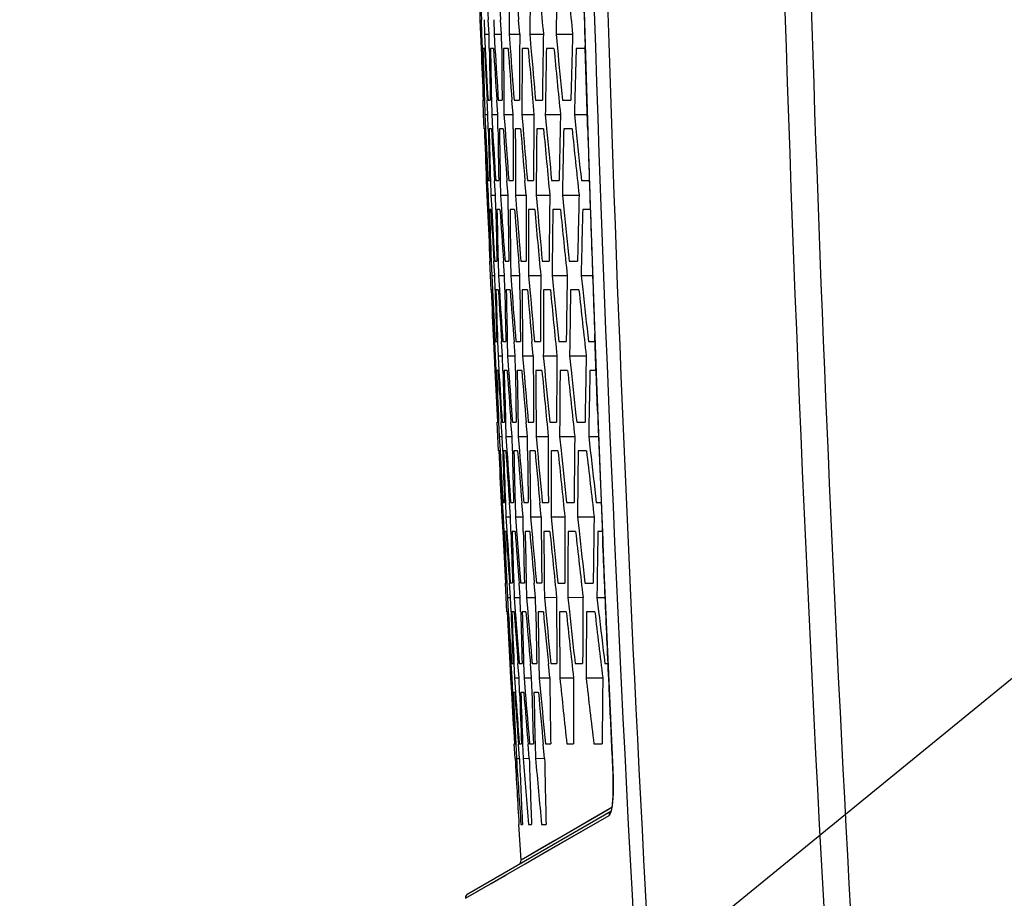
# Model space of a CAD drawing. Header units: millimetres. Extents: x 0 to 420, y 0 to 297.
# Tile 69 of 82: x 254 to 266, y 198 to 209. Entities that reach past the tile are written whole.
import ezdxf

# ---------------------------------------------------------------- set-up
doc = ezdxf.new("R2010")
doc.units = ezdxf.units.MM
doc.header["$LTSCALE"] = 23.1
doc.linetypes.add('DASHED', pattern=[0.2, 0.1, -0.1])
doc.layers.get('0').update_dxf_attribs({"linetype": 'CONTINUOUS'})
doc.layers.add('DIM_PILOTEES', color=7, linetype='CONTINUOUS')
doc.styles.get("Standard").update_dxf_attribs({"font": 'txt', "width": 0.7})
doc.styles.add('TEXTSTYLE_4', font='txt')
doc.dimstyles.new('DIMSTYLE_3', dxfattribs={"dimtxt": 2.5, "dimasz": 3.5, "dimexe": 2, "dimexo": 0, "dimtad": 1, "dimdec": 1, "dimlfac": 3.333333, "dimdsep": 46, "dimtxsty": 'Standard', "dimblk": '_FILLED', "dimblk1": '_FILLED', "dimblk2": '_FILLED', "dimcen": 0.09, "dimazin": 2, "dimtp": 0.5, "dimtm": 0.5, "dimtfac": 1, "dimtdec": 1, "dimtofl": 0, "dimtmove": 0, "dimatfit": 3, "dimldrblk": '_FILLED', "dimfxl": 0, "dimtolj": 1, "dimarcsym": 0})
doc.dimstyles.new('DIMSTYLE_7', dxfattribs={"dimtxt": 2.5, "dimasz": 3.5, "dimexe": 2, "dimexo": 0, "dimtad": 1, "dimdec": 1, "dimlfac": 3.333333, "dimdsep": 46, "dimtxsty": 'Standard', "dimblk": '_FILLED', "dimblk1": '_FILLED', "dimblk2": '_FILLED', "dimcen": 0.09, "dimazin": 2, "dimtp": 0.5, "dimtm": 0.5, "dimtfac": 1, "dimtdec": 1, "dimtmove": 0, "dimatfit": 2, "dimldrblk": '_FILLED', "dimfxl": 0, "dimtolj": 1, "dimarcsym": 0})

# ---------------------------------------------------------------- blocks, each defined once
blk = doc.blocks.new('_FILLED')
at = {"color": 0, "linetype": 'ByBlock'}
blk.add_solid([(0, 0), (-1, 0.1429), (-1, -0.1429)], dxfattribs=at)
blk = doc.blocks.new('*D12')
at = {"layer": 'DIM_PILOTEES', "color": 2, "linetype": 'Continuous'}
for p, q in [((291.085, 220.958), (348.772, 268.03)), ((328.439, 251.439), (291.085, 220.958)), ((253.731, 190.478), (291.085, 220.958))]:
    blk.add_line(p, q, dxfattribs=at)
at = {"layer": 'DIM_PILOTEES', "color": 2, "linetype": 'Continuous', "xscale": 3.5, "yscale": 3.5, "zscale": 3.5}
for p, rotation in [((328.439, 251.439), 39.2136501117), ((253.731, 190.478), 219.2136501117)]:
    blk.add_blockref('_FILLED', p, dxfattribs=dict(at, rotation=rotation))
at = {"layer": 'DIM_PILOTEES', "color": 2, "linetype": 'Continuous', "insert": (337.573, 262.925), "char_height": 2.5, "width": 17.85714, "attachment_point": 1, "rotation": 39.2137, "line_spacing_factor": 0.9, "style": 'TEXTSTYLE_4'}
blk.add_mtext('{\\ftxt;\\W0.0001;\\H0.0001;\\~}{\\ftxt;\\W1.3333333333;\\H2.5; }{\\ftxt;\\W0.0001;\\H0.0001;\\~}{\\ftxt;\\W0.0001;\\H0.0001;\\~}{\\ftxt;\\W3.4285714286;\\H2.5; }{\\ftxt;\\W0.0001;\\H0.0001;\\~}', dxfattribs=at)
blk = doc.blocks.new('*D14')
at = {"layer": 'DIM_PILOTEES', "color": 2, "linetype": 'Continuous'}
for p, q in [((291.085, 220.958), (236.883, 220.958)), ((238.883, 220.958), (238.883, 170.802)), ((238.883, 120.646), (238.883, 170.802)), ((307.678, 120.646), (236.883, 120.646))]:
    blk.add_line(p, q, dxfattribs=at)
at = {"layer": 'DIM_PILOTEES', "color": 2, "linetype": 'Continuous', "xscale": 3.5, "yscale": 3.5, "zscale": 3.5}
for p, rotation in [((238.883, 220.958), 90), ((238.883, 120.646), 270)]:
    blk.add_blockref('_FILLED', p, dxfattribs=dict(at, rotation=rotation))
at = {"layer": 'DIM_PILOTEES', "color": 2, "linetype": 'Continuous', "insert": (235.758, 163.276), "char_height": 2.5, "width": 13.39286, "attachment_point": 2, "rotation": 90, "line_spacing_factor": 0.9}
blk.add_mtext('{\\ftxt;\\W0.0001;\\H0.0001;\\~}{\\ftxt;\\W3.5714285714;\\H2.5; }{\\ftxt;\\W0.0001;\\H0.0001;\\~}', dxfattribs=at)

msp = doc.modelspace()

# ---------------------------------------------------------------- linework, layer by layer
at = {"color": 7, "linetype": 'Continuous'}
for p, q in [((259.2866, 208.6535), (259.2928, 208.4748)), ((259.2867, 208.6535), (259.2928, 208.4748)), ((259.3117, 208.4748), (259.3035, 208.654)), ((259.3388, 208.6545), (259.3429, 208.4748)), ((259.3995, 208.4748), (259.3893, 208.6535)), ((259.3995, 208.4748), (259.3893, 208.6535)), ((259.46, 208.6545), (259.4621, 208.4748)), ((259.5565, 208.4748), (259.5442, 208.6527)), ((259.5565, 208.4748), (259.5443, 208.6527)), ((259.6505, 208.6543), (259.6505, 208.4748)), ((259.6505, 208.6543), (259.6505, 208.4748)), ((259.7826, 208.4748), (259.7684, 208.6518)), ((259.2928, 208.4748), (259.3001, 208.2934)), ((259.2928, 208.4748), (259.3001, 208.2934)), ((259.2928, 208.4748), (259.3117, 208.4747)), ((259.3169, 208.2944), (259.3117, 208.4748)), ((259.3169, 208.2944), (259.3117, 208.4748)), ((259.3429, 208.4748), (259.3522, 208.2957)), ((259.3429, 208.4748), (259.3995, 208.4744)), ((259.3431, 208.4719), (259.3522, 208.2957)), ((259.4027, 208.2949), (259.3995, 208.4748)), ((259.4027, 208.2949), (259.3995, 208.4748)), ((259.4621, 208.4748), (259.4734, 208.2963)), ((259.4621, 208.4748), (259.5565, 208.4741)), ((259.5575, 208.295), (259.5565, 208.4748)), ((259.5576, 208.295), (259.5565, 208.4748)), ((259.6505, 208.4748), (259.6637, 208.2971)), ((259.6505, 208.4748), (259.7826, 208.4739)), ((259.9083, 208.4748), (259.9235, 208.2981)), ((259.9083, 208.4748), (259.9235, 208.2981)), ((259.9083, 208.4748), (260.0782, 208.4736)), ((260.236, 208.4748), (260.253, 208.2994)), ((260.236, 208.4748), (260.253, 208.2994)), ((260.236, 208.4748), (260.4436, 208.4733)), ((259.3424, 208.2952), (259.3235, 208.2952)), ((259.4554, 208.2952), (259.4176, 208.2952)), ((259.6375, 208.2952), (259.5809, 208.2952)), ((259.889, 208.2952), (259.8135, 208.2952)), ((260.2102, 208.2952), (260.1157, 208.2952)), ((260.6002, 208.2952), (260.488, 208.2952)), ((259.3324, 207.47), (259.3248, 207.6495)), ((259.3324, 207.47), (259.3248, 207.6495)), ((259.3273, 207.6496), (259.3367, 207.6496)), ((259.3424, 207.6498), (259.348, 207.47)), ((259.3858, 207.47), (259.3761, 207.649)), ((259.3858, 207.47), (259.3761, 207.649)), ((259.3868, 207.6496), (259.4151, 207.6496)), ((259.4291, 207.6498), (259.4326, 207.47)), ((259.4291, 207.6498), (259.4326, 207.47)), ((259.5081, 207.47), (259.4965, 207.6484)), ((259.5081, 207.47), (259.4965, 207.6484)), ((259.5153, 207.6496), (259.5625, 207.6496)), ((259.5849, 207.6497), (259.5864, 207.47)), ((259.5849, 207.6497), (259.5864, 207.47)), ((259.6997, 207.47), (259.6861, 207.6475)), ((259.6997, 207.47), (259.6861, 207.6475)), ((259.7131, 207.6496), (259.7792, 207.6496)), ((259.9803, 207.6496), (260.0653, 207.6496)), ((260.3173, 207.6496), (260.4212, 207.6496)), ((259.3391, 207.2898), (259.3324, 207.47)), ((259.3391, 207.2898), (259.3324, 207.47)), ((259.348, 207.47), (259.3567, 207.2906)), ((259.348, 207.47), (259.3567, 207.2906)), ((259.348, 207.47), (259.3858, 207.4698)), ((259.3904, 207.2893), (259.3858, 207.47)), ((259.3904, 207.2893), (259.3858, 207.47)), ((259.4326, 207.47), (259.4433, 207.2911)), ((259.4326, 207.47), (259.4433, 207.2911)), ((259.4326, 207.47), (259.5081, 207.4697)), ((259.5107, 207.29), (259.5081, 207.47)), ((259.5107, 207.29), (259.5081, 207.47)), ((259.5864, 207.47), (259.5991, 207.2919)), ((259.5864, 207.47), (259.5991, 207.2919)), ((259.5864, 207.47), (259.6997, 207.4695)), ((259.7001, 207.2902), (259.6997, 207.47)), ((259.8095, 207.47), (259.8241, 207.2928)), ((259.8095, 207.47), (259.8241, 207.2928)), ((259.8095, 207.47), (259.9605, 207.4693)), ((260.1022, 207.47), (260.1188, 207.2939)), ((260.1022, 207.47), (260.1188, 207.2939)), ((260.1022, 207.47), (260.291, 207.4691)), ((260.465, 207.47), (260.4834, 207.2953)), ((260.465, 207.47), (260.6258, 207.4692)), ((259.351, 207.2903), (259.3415, 207.2903)), ((259.4294, 207.2903), (259.4011, 207.2903)), ((259.577, 207.2903), (259.5298, 207.2903)), ((259.7938, 207.2903), (259.7277, 207.2903)), ((260.0801, 207.2903), (259.9951, 207.2903)), ((260.4363, 207.2903), (260.3324, 207.2903)), ((259.3657, 206.6439), (259.3727, 206.4652)), ((259.3915, 206.4652), (259.3825, 206.6445)), ((259.3915, 206.4652), (259.3825, 206.6445)), ((259.3891, 206.6448), (259.4079, 206.6448)), ((259.4178, 206.6451), (259.4228, 206.4652)), ((259.4178, 206.6451), (259.4228, 206.4652)), ((259.4794, 206.4652), (259.4683, 206.6439)), ((259.4794, 206.4652), (259.4684, 206.6439)), ((259.4831, 206.6448), (259.5208, 206.6448)), ((259.539, 206.6451), (259.5419, 206.4652)), ((259.5391, 206.6451), (259.5419, 206.4652)), ((259.6364, 206.4652), (259.6233, 206.6432)), ((259.6364, 206.4652), (259.6233, 206.6432)), ((259.6462, 206.6448), (259.7029, 206.6448)), ((259.7295, 206.645), (259.7304, 206.4652)), ((259.7295, 206.645), (259.7304, 206.4652)), ((259.8625, 206.4652), (259.8476, 206.6422)), ((259.8787, 206.6448), (259.9542, 206.6448)), ((260.1808, 206.6448), (260.2752, 206.6448)), ((260.5529, 206.6448), (260.6515, 206.6448)), ((259.3727, 206.4652), (259.3808, 206.2835)), ((259.3727, 206.4652), (259.3915, 206.4652)), ((259.3976, 206.2845), (259.3915, 206.4652)), ((259.3976, 206.2845), (259.3915, 206.4652)), ((259.4228, 206.4652), (259.4329, 206.286)), ((259.4228, 206.4652), (259.4794, 206.4651)), ((259.4834, 206.2851), (259.4794, 206.4652)), ((259.5419, 206.4652), (259.5541, 206.2866)), ((259.5419, 206.4652), (259.5541, 206.2866)), ((259.5419, 206.4652), (259.6364, 206.465)), ((259.6383, 206.2851), (259.6364, 206.4652)), ((259.7304, 206.4652), (259.7444, 206.2875)), ((259.7304, 206.4652), (259.8625, 206.4649)), ((259.9883, 206.4652), (260.0043, 206.2885)), ((259.9883, 206.4652), (260.0043, 206.2885)), ((259.9883, 206.4652), (260.1582, 206.4648)), ((260.316, 206.4652), (260.3338, 206.2898)), ((260.316, 206.4652), (260.3339, 206.2898)), ((260.316, 206.4652), (260.5237, 206.4647)), ((259.4231, 206.2854), (259.4042, 206.2854)), ((259.5361, 206.2854), (259.4983, 206.2854)), ((259.7183, 206.2854), (259.6616, 206.2854)), ((259.9698, 206.2854), (259.8943, 206.2854)), ((260.291, 206.2854), (260.1966, 206.2854)), ((260.664, 206.2854), (260.569, 206.2854)), ((259.4169, 205.4604), (259.4084, 205.64)), ((259.4169, 205.4604), (259.4084, 205.64)), ((259.4109, 205.6401), (259.4203, 205.6401)), ((259.4261, 205.6403), (259.4325, 205.4604)), ((259.4261, 205.6403), (259.4325, 205.4604)), ((259.4702, 205.4604), (259.4598, 205.6395)), ((259.4704, 205.6401), (259.4987, 205.6401)), ((259.5128, 205.6405), (259.5171, 205.4604)), ((259.5128, 205.6405), (259.5171, 205.4604)), ((259.5927, 205.4604), (259.5802, 205.6388)), ((259.599, 205.6401), (259.6462, 205.6401)), ((259.6686, 205.6404), (259.6709, 205.4604)), ((259.6686, 205.6404), (259.6709, 205.4604)), ((259.7842, 205.4604), (259.7698, 205.6379)), ((259.7968, 205.6401), (259.8629, 205.6401)), ((260.0641, 205.6401), (260.149, 205.6401)), ((260.4011, 205.6401), (260.505, 205.6401)), ((259.4244, 205.28), (259.4169, 205.4604)), ((259.4244, 205.28), (259.4169, 205.4604)), ((259.4325, 205.4604), (259.442, 205.2808)), ((259.4325, 205.4604), (259.4702, 205.4604)), ((259.4757, 205.2793), (259.4702, 205.4604)), ((259.5171, 205.4604), (259.5287, 205.2814)), ((259.5171, 205.4604), (259.5927, 205.4604)), ((259.596, 205.2801), (259.5927, 205.4604)), ((259.596, 205.2801), (259.5927, 205.4604)), ((259.6709, 205.4604), (259.6844, 205.2822)), ((259.6709, 205.4604), (259.7842, 205.4604)), ((259.7855, 205.2803), (259.7842, 205.4604)), ((259.7855, 205.2803), (259.7842, 205.4604)), ((259.8941, 205.4604), (259.9095, 205.2832)), ((259.8941, 205.4604), (259.9095, 205.2832)), ((259.8941, 205.4604), (260.0451, 205.4604)), ((260.1868, 205.4604), (260.2042, 205.2843)), ((260.1868, 205.4604), (260.2042, 205.2843)), ((260.1868, 205.4604), (260.3757, 205.4604)), ((260.5497, 205.4604), (260.5688, 205.2857)), ((260.5497, 205.4604), (260.5688, 205.2857)), ((260.5497, 205.4604), (260.6933, 205.4604)), ((259.4363, 205.2805), (259.4268, 205.2805)), ((259.5148, 205.2805), (259.4864, 205.2805)), ((259.6624, 205.2805), (259.6151, 205.2805)), ((259.8792, 205.2805), (259.8131, 205.2805)), ((260.1656, 205.2805), (260.0806, 205.2805)), ((260.5218, 205.2805), (260.4179, 205.2805)), ((259.4539, 204.6344), (259.4618, 204.4556)), ((259.454, 204.6344), (259.4618, 204.4556)), ((259.4806, 204.4556), (259.4708, 204.635)), ((259.4806, 204.4556), (259.4708, 204.635)), ((259.4773, 204.6354), (259.4962, 204.6354)), ((259.5061, 204.6357), (259.5119, 204.4556)), ((259.5061, 204.6357), (259.5119, 204.4556)), ((259.5685, 204.4556), (259.5566, 204.6344)), ((259.5685, 204.4556), (259.5566, 204.6344)), ((259.5714, 204.6354), (259.6091, 204.6354)), ((259.6274, 204.6358), (259.6311, 204.4556)), ((259.6274, 204.6358), (259.6311, 204.4556)), ((259.7255, 204.4556), (259.7116, 204.6336)), ((259.7255, 204.4556), (259.7117, 204.6336)), ((259.7346, 204.6354), (259.7912, 204.6354)), ((259.8179, 204.6356), (259.8195, 204.4556)), ((259.8179, 204.6356), (259.8195, 204.4556)), ((259.9517, 204.4556), (259.9359, 204.6326)), ((259.9517, 204.4556), (259.9359, 204.6326)), ((259.9671, 204.6354), (260.0426, 204.6354)), ((260.2692, 204.6354), (260.3636, 204.6354)), ((260.6413, 204.6354), (260.7227, 204.6354)), ((259.4618, 204.4556), (259.4708, 204.2735)), ((259.4618, 204.4556), (259.4708, 204.2735)), ((259.4618, 204.4556), (259.4806, 204.4556)), ((259.4876, 204.2746), (259.4806, 204.4556)), ((259.5119, 204.4556), (259.5685, 204.4557)), ((259.5119, 204.4556), (259.5121, 204.4522)), ((259.5121, 204.4522), (259.5228, 204.2762)), ((259.5121, 204.4522), (259.5228, 204.2762)), ((259.5733, 204.2752), (259.5685, 204.4556)), ((259.5734, 204.2752), (259.5685, 204.4556)), ((259.6311, 204.4556), (259.7255, 204.4558)), ((259.6311, 204.4556), (259.644, 204.2769)), ((259.6311, 204.4556), (259.644, 204.2769)), ((259.7283, 204.2752), (259.7255, 204.4556)), ((259.7283, 204.2752), (259.7255, 204.4556)), ((259.8195, 204.4556), (259.9517, 204.4559)), ((259.8195, 204.4556), (259.8344, 204.2778)), ((259.8195, 204.4556), (259.8344, 204.2778)), ((260.0775, 204.4556), (260.2475, 204.456)), ((260.0775, 204.4556), (260.0943, 204.2789)), ((260.0775, 204.4556), (260.0943, 204.2789)), ((260.4053, 204.4556), (260.613, 204.456)), ((260.4053, 204.4556), (260.424, 204.2802)), ((259.513, 204.2756), (259.4941, 204.2756)), ((259.6261, 204.2756), (259.5883, 204.2756)), ((259.8083, 204.2756), (259.7516, 204.2756)), ((260.0599, 204.2756), (259.9843, 204.2756)), ((260.3812, 204.2756), (260.2867, 204.2756)), ((260.7355, 204.2756), (260.6592, 204.2756)), ((259.5106, 203.4508), (259.5013, 203.6306)), ((259.5038, 203.6307), (259.5132, 203.6307)), ((259.519, 203.6309), (259.5262, 203.4508)), ((259.519, 203.6309), (259.5262, 203.4508)), ((259.564, 203.4508), (259.5527, 203.63)), ((259.564, 203.4508), (259.5527, 203.63)), ((259.5633, 203.6307), (259.5917, 203.6307)), ((259.6057, 203.6311), (259.6109, 203.4508)), ((259.6057, 203.6311), (259.6109, 203.4508)), ((259.6864, 203.4508), (259.6731, 203.6293)), ((259.6864, 203.4508), (259.6731, 203.6293)), ((259.6919, 203.6307), (259.7391, 203.6307)), ((259.7616, 203.6311), (259.7647, 203.4508)), ((259.7616, 203.6311), (259.7647, 203.4508)), ((259.878, 203.4508), (259.8628, 203.6284)), ((259.878, 203.4508), (259.8628, 203.6284)), ((259.8898, 203.6307), (259.9559, 203.6307)), ((260.1571, 203.6307), (260.2421, 203.6307)), ((260.4942, 203.6307), (260.598, 203.6307)), ((259.519, 203.2702), (259.5106, 203.4508)), ((259.5262, 203.4508), (259.564, 203.451)), ((259.5262, 203.4508), (259.5366, 203.2711)), ((259.5262, 203.4508), (259.5366, 203.2711)), ((259.5703, 203.2693), (259.564, 203.4508)), ((259.5703, 203.2693), (259.564, 203.4508)), ((259.6109, 203.4508), (259.6864, 203.4511)), ((259.6109, 203.4508), (259.6232, 203.2717)), ((259.6109, 203.4508), (259.6232, 203.2717)), ((259.6906, 203.2703), (259.6864, 203.4508)), ((259.6906, 203.2703), (259.6864, 203.4508)), ((259.7647, 203.4508), (259.878, 203.4513)), ((259.7647, 203.4508), (259.779, 203.2725)), ((259.7647, 203.4508), (259.779, 203.2725)), ((259.8801, 203.2704), (259.878, 203.4508)), ((259.8801, 203.2704), (259.878, 203.4508)), ((259.9879, 203.4508), (260.139, 203.4515)), ((259.9879, 203.4508), (260.0042, 203.2735)), ((259.9879, 203.4508), (260.0042, 203.2735)), ((260.2807, 203.4508), (260.4696, 203.4516)), ((260.2807, 203.4508), (260.2989, 203.2747)), ((260.6436, 203.4508), (260.7679, 203.4513)), ((260.6436, 203.4508), (260.6636, 203.2761)), ((260.6436, 203.4508), (260.6636, 203.2761)), ((259.5309, 203.2707), (259.5214, 203.2707)), ((259.6094, 203.2707), (259.581, 203.2707)), ((259.757, 203.2707), (259.7098, 203.2707)), ((259.9739, 203.2707), (259.9078, 203.2707)), ((260.2604, 203.2707), (260.1753, 203.2707)), ((260.6167, 203.2707), (260.5128, 203.2707)), ((259.5515, 202.6249), (259.5601, 202.446)), ((259.5515, 202.6249), (259.5601, 202.446)), ((259.579, 202.446), (259.5683, 202.6256)), ((259.5749, 202.626), (259.5937, 202.626)), ((259.6036, 202.6263), (259.6103, 202.446)), ((259.6669, 202.446), (259.6542, 202.6249)), ((259.6669, 202.446), (259.6542, 202.6249)), ((259.6689, 202.626), (259.7067, 202.626)), ((259.7249, 202.6264), (259.7295, 202.446)), ((259.8239, 202.446), (259.8092, 202.6241)), ((259.8321, 202.626), (259.8888, 202.626)), ((259.9155, 202.6263), (259.918, 202.446)), ((259.9155, 202.6263), (259.918, 202.446)), ((260.0502, 202.446), (260.0336, 202.6231)), ((260.0502, 202.446), (260.0336, 202.6231)), ((260.0647, 202.626), (260.1402, 202.626)), ((260.3669, 202.626), (260.4613, 202.626)), ((260.7391, 202.6259), (260.801, 202.6259)), ((259.5601, 202.446), (259.579, 202.4461)), ((259.5601, 202.446), (259.57, 202.2635)), ((259.5601, 202.446), (259.57, 202.2635)), ((259.5868, 202.2647), (259.579, 202.446)), ((259.5868, 202.2647), (259.579, 202.446)), ((259.6103, 202.446), (259.6669, 202.4464)), ((259.6103, 202.446), (259.622, 202.2665)), ((259.6105, 202.4423), (259.622, 202.2665)), ((259.6726, 202.2653), (259.6669, 202.446)), ((259.6726, 202.2653), (259.6669, 202.446)), ((259.7295, 202.446), (259.8239, 202.4466)), ((259.7295, 202.446), (259.7433, 202.2672)), ((259.8275, 202.2653), (259.8239, 202.446)), ((259.8275, 202.2653), (259.8239, 202.446)), ((259.918, 202.446), (260.0502, 202.4469)), ((259.918, 202.446), (259.9337, 202.2681)), ((259.918, 202.446), (259.9337, 202.2681)), ((260.176, 202.446), (260.346, 202.4471)), ((260.176, 202.446), (260.1936, 202.2693)), ((260.5039, 202.446), (260.7117, 202.4474)), ((260.5039, 202.446), (260.5233, 202.2706)), ((259.6122, 202.2658), (259.5934, 202.2658)), ((259.7253, 202.2658), (259.6875, 202.2658)), ((259.9076, 202.2658), (259.8509, 202.2658)), ((260.1593, 202.2658), (260.0837, 202.2658)), ((260.4807, 202.2658), (260.3862, 202.2658)), ((260.8155, 202.2658), (260.7588, 202.2658)), ((259.6136, 201.4412), (259.6035, 201.6211)), ((259.6136, 201.4412), (259.6035, 201.6211)), ((259.606, 201.6213), (259.6154, 201.6213)), ((259.6211, 201.6215), (259.6292, 201.4412)), ((259.667, 201.4412), (259.6549, 201.6205)), ((259.667, 201.4412), (259.6549, 201.6205)), ((259.6655, 201.6213), (259.6938, 201.6213)), ((259.7079, 201.6217), (259.7139, 201.4412)), ((259.7895, 201.4412), (259.7753, 201.6198)), ((259.7895, 201.4412), (259.7753, 201.6198)), ((259.7941, 201.6213), (259.8414, 201.6213)), ((259.8638, 201.6217), (259.8678, 201.4412)), ((259.9811, 201.4412), (259.965, 201.6188)), ((259.9811, 201.4412), (259.965, 201.6188)), ((259.992, 201.6213), (260.0581, 201.6213)), ((260.2594, 201.6212), (260.3444, 201.6212)), ((260.5965, 201.6212), (260.7004, 201.6212)), ((259.6228, 201.2603), (259.6136, 201.4412)), ((259.6292, 201.4412), (259.667, 201.4415)), ((259.6292, 201.4412), (259.6404, 201.2613)), ((259.6292, 201.4412), (259.6404, 201.2613)), ((259.6742, 201.2594), (259.667, 201.4412)), ((259.6742, 201.2594), (259.667, 201.4412)), ((259.7139, 201.4412), (259.7895, 201.4419)), ((259.7139, 201.4412), (259.7271, 201.2619)), ((259.7139, 201.4412), (259.7271, 201.2619)), ((259.7945, 201.2604), (259.7895, 201.4412)), ((259.7945, 201.2604), (259.7895, 201.4412)), ((259.8678, 201.4412), (259.9811, 201.4422)), ((259.8678, 201.4412), (259.8829, 201.2628)), ((259.8678, 201.4412), (259.8829, 201.2628)), ((259.9841, 201.2604), (259.9811, 201.4412)), ((259.9841, 201.2604), (259.9811, 201.4412)), ((260.091, 201.4412), (260.2421, 201.4426)), ((260.091, 201.4412), (260.1081, 201.2638)), ((260.3839, 201.4412), (260.5729, 201.4429)), ((260.3839, 201.4412), (260.4029, 201.2651)), ((260.7469, 201.4412), (260.8496, 201.4421)), ((260.7469, 201.4412), (260.7677, 201.2665)), ((260.7469, 201.4412), (260.7677, 201.2665)), ((259.6347, 201.2609), (259.6253, 201.2609)), ((259.7132, 201.2609), (259.6849, 201.2609)), ((259.8609, 201.2609), (259.8137, 201.2609)), ((260.0779, 201.2609), (260.0117, 201.2609)), ((260.3644, 201.2609), (260.2794, 201.2609)), ((260.7209, 201.2609), (260.6169, 201.2609)), ((259.6583, 200.6153), (259.6678, 200.4364)), ((259.6867, 200.4364), (259.6751, 200.6161)), ((259.6867, 200.4364), (259.6751, 200.6161)), ((259.6817, 200.6166), (259.7006, 200.6166)), ((259.7104, 200.617), (259.7179, 200.4364)), ((259.7104, 200.617), (259.7179, 200.4364)), ((259.7746, 200.4364), (259.761, 200.6154)), ((259.7746, 200.4364), (259.761, 200.6154)), ((259.7758, 200.6166), (259.8135, 200.6166)), ((259.8318, 200.6171), (259.8372, 200.4364)), ((259.8318, 200.6171), (259.8372, 200.4364)), ((259.9317, 200.4364), (259.9161, 200.6146)), ((259.9317, 200.4364), (259.9161, 200.6146)), ((259.939, 200.6166), (259.9957, 200.6166)), ((260.0224, 200.617), (260.0257, 200.4364)), ((260.158, 200.4364), (260.1405, 200.6135)), ((260.158, 200.4364), (260.1406, 200.6135)), ((260.1716, 200.6165), (260.2472, 200.6165)), ((260.4738, 200.6165), (260.5683, 200.6165)), ((260.8461, 200.6165), (260.8864, 200.6165)), ((259.6678, 200.4364), (259.6867, 200.4366)), ((259.6678, 200.4364), (259.6785, 200.2535)), ((259.6678, 200.4364), (259.6785, 200.2535)), ((259.6953, 200.2548), (259.6867, 200.4364)), ((259.6953, 200.2548), (259.6867, 200.4364)), ((259.7179, 200.4364), (259.7746, 200.437)), ((259.7179, 200.4364), (259.7305, 200.2567)), ((259.7811, 200.2541), (259.7746, 200.4364)), ((259.8372, 200.4364), (259.9316, 200.4375)), ((259.8372, 200.4364), (259.8518, 200.2575)), ((259.8372, 200.4364), (259.8518, 200.2575)), ((259.9361, 200.2554), (259.9317, 200.4364)), ((260.0257, 200.4364), (260.158, 200.4379)), ((260.0257, 200.4364), (260.0423, 200.2584)), ((260.0257, 200.4364), (260.0423, 200.2584)), ((260.2838, 200.4364), (260.4538, 200.4383)), ((260.6117, 200.4364), (260.8196, 200.4387)), ((259.7207, 200.256), (259.7018, 200.256)), ((259.8338, 200.256), (259.796, 200.256)), ((260.0162, 200.256), (259.9595, 200.256)), ((259.7259, 199.4316), (259.7149, 199.6117)), ((259.7174, 199.6119), (259.7268, 199.6119)), ((259.7326, 199.6121), (259.7415, 199.4316)), ((259.7326, 199.6121), (259.7415, 199.4316)), ((259.7793, 199.4316), (259.7663, 199.6111)), ((259.777, 199.6119), (259.8053, 199.6119)), ((259.8193, 199.6124), (259.8262, 199.4316)), ((259.8194, 199.6124), (259.8262, 199.4316)), ((259.9018, 199.4316), (259.8868, 199.6103)), ((259.9056, 199.6119), (259.9528, 199.6119)), ((259.9753, 199.6124), (259.9801, 199.4316)), ((259.9753, 199.6124), (259.9801, 199.4316)), ((260.0935, 199.4316), (260.0766, 199.6093)), ((260.0935, 199.4316), (260.0766, 199.6093)), ((260.1035, 199.6118), (260.1697, 199.6118)), ((260.3709, 199.6118), (260.456, 199.6118)), ((260.7082, 199.6118), (260.8121, 199.6118)), ((259.7261, 199.4287), (259.7259, 199.4316)), ((259.7415, 199.4316), (259.7793, 199.4321)), ((259.8262, 199.4316), (259.9018, 199.4326)), ((259.9801, 199.4316), (260.0935, 199.4332)), ((260.9456, 199.2905), (260.9463, 199.2899)), ((260.901, 198.7985), (259.799, 198.1621)), ((260.9323, 198.8166), (260.6394, 198.647)), ((260.9308, 198.8157), (260.911, 198.8043)), ((259.1048, 197.6845), (260.8989, 198.7201)), ((259.1347, 197.7402), (260.9201, 198.771)), ((259.799, 198.1621), (259.772, 198.6072)), ((259.772, 198.6072), (259.7727, 198.6072)), ((259.7978, 198.6072), (259.8166, 198.6072)), ((259.8919, 198.6072), (259.9296, 198.6072)), ((260.0551, 198.6072), (260.1118, 198.6072)), ((260.6394, 198.647), (260.412, 198.5161)), ((259.1048, 197.6845), (259.1724, 197.7237)), ((259.1048, 197.6846), (259.1048, 197.6845))]:
    msp.add_line(p, q, dxfattribs=at)
for points in [[(260.458, 213.9316), (260.5121, 211.4844), (260.5774, 209.0297), (260.6535, 206.5779), (260.7407, 204.1293), (260.8388, 201.6841), (260.9456, 199.2905)], [(260.9456, 199.2905), (260.947, 199.2574), (260.9484, 199.219), (260.9494, 199.1813), (260.9501, 199.1445), (260.9504, 199.1088), (260.9503, 199.0742), (260.9499, 199.041), (260.9491, 199.0091), (260.948, 198.9788), (260.9466, 198.9502), (260.9449, 198.9233), (260.9429, 198.8983), (260.9407, 198.8753), (260.9382, 198.8543), (260.9355, 198.8354), (260.9327, 198.8187), (260.9298, 198.8041), (260.9269, 198.7918), (260.9241, 198.7819), (260.9215, 198.7744)], [(259.8517, 198.1157), (260.1433, 198.284), (260.4909, 198.4858), (260.8989, 198.7201)], [(260.9215, 198.7744), (260.9194, 198.7695), (260.9189, 198.7684)], [(260.2191, 198.4047), (260.0623, 198.3142), (259.9416, 198.2446), (259.8577, 198.196), (259.8105, 198.1689), (259.799, 198.1621)], [(259.1724, 197.7237), (259.2802, 197.7858), (259.4257, 197.8691), (259.6131, 197.978)]]:
    msp.add_lwpolyline(points, dxfattribs=at)
at = {"color": 7, "linetype": 'DASHED'}
msp.add_arc((291.0851, 220.9584), 48.212, 287.07976, 252.92024, dxfattribs=at)
at = {"color": 7, "linetype": 'Continuous'}
for centre, radius, start, end in [((763.5351, 224.7544), 503.0766, 180.415255, 183.632821), ((762.0515, 224.8009), 499.216, 180.423801, 183.666299), ((763.2375, 224.7302), 502.6102, 180.874525, 183.633422), ((760.484, 224.771), 497.3187, 181.044065, 183.676848), ((805.4074, 224.7305), 545.0555, 181.571804, 181.724334), ((498.1656, 216.7966), 239.0177, 181.797322, 181.952386), ((498.575, 219.5465), 239.5193, 182.451824, 182.606513), ((499.2413, 222.3103), 240.2405, 183.104375, 183.258816), ((500.1661, 225.0944), 241.1829, 183.754811, 183.908928), ((498.4757, 208.5656), 238.8253, 179.823798, 179.978717), ((501.3515, 227.9053), 242.3491, 184.402966, 184.556687), ((499.0801, 205.8068), 239.1866, 179.163184, 179.360883), ((502.8258, 230.7521), 243.7676, 185.048689, 185.243441), ((499.9557, 203.0295), 239.7816, 178.501478, 178.698729), ((504.547, 233.6379), 245.3969, 185.691808, 185.885476), ((498.6122, 207.0689), 238.8337, 179.662735, 179.860707), ((499.2745, 204.3087), 239.2325, 179.002166, 179.199831), ((500.1979, 201.529), 239.8548, 178.340584, 178.537785), ((498.5457, 218.0483), 239.4443, 182.334841, 182.489045), ((498.1752, 215.2997), 238.961, 181.679892, 181.834578), ((498.0563, 214.9682), 238.826, 181.601097, 181.756002), ((498.9083, 220.4732), 239.8752, 182.91006, 183.06461), ((499.1727, 220.8101), 240.1468, 182.987115, 183.141487), ((498.061, 212.5579), 238.6964, 181.023324, 181.178253), ((498.0147, 212.2258), 238.6295, 180.943807, 181.098776), ((499.7202, 223.2488), 240.7297, 183.561399, 183.715657), ((500.0581, 223.5916), 241.0704, 183.637704, 183.791739), ((498.2029, 209.8165), 238.6502, 180.365276, 180.52024), ((498.2298, 209.4817), 238.6519, 180.284872, 180.439828), ((500.7916, 226.0485), 241.8067, 184.210424, 184.364315), ((501.2038, 226.3993), 242.2175, 184.286015, 184.439639), ((498.6902, 206.7294), 238.8818, 179.62446, 179.822379), ((502.1481, 228.8809), 243.1321, 184.856979, 185.052165), ((502.6131, 229.24), 243.5915, 184.931887, 185.085025), ((499.4183, 203.9625), 239.3418, 178.962749, 179.160312), ((503.7517, 231.7494), 244.6683, 185.500895, 185.695057), ((504.2897, 232.1206), 245.1966, 185.575162, 185.727742), ((500.4091, 201.1741), 240.0268, 178.299913, 178.496963), ((498.8641, 205.2323), 238.9141, 179.46336, 179.661253), ((499.64, 202.4635), 239.4014, 178.801721, 178.999242), ((498.1818, 215.8847), 238.9948, 182.060833, 182.215893), ((498.6242, 218.6383), 239.5422, 182.715336, 182.86998), ((498.8628, 218.974), 239.7909, 182.792753, 182.947235), ((498.0889, 213.4717), 238.7786, 181.483654, 181.638343), ((497.9956, 213.1394), 238.6662, 181.404312, 181.559248), ((499.3236, 221.4067), 240.3092, 183.367654, 183.522039), ((499.6353, 221.7473), 240.6267, 183.44425, 183.598427), ((498.0862, 210.7298), 238.6003, 180.826034, 180.980977), ((498.0658, 210.396), 238.5562, 180.745943, 180.90091), ((500.2815, 224.1964), 241.2975, 184.017623, 184.171672), ((500.6672, 224.5441), 241.6847, 184.093435, 184.247231), ((498.34, 207.9855), 238.6409, 180.166944, 180.321891), ((498.393, 207.6481), 238.6656, 180.085895, 180.240819), ((501.5003, 227.0139), 242.5099, 184.665081, 184.818721), ((501.9609, 227.3709), 242.9678, 184.740145, 184.893486), ((498.9642, 204.8892), 238.9812, 179.42434, 179.622162), ((503.008, 229.8683), 243.9749, 185.309875, 185.504507), ((503.5201, 230.2345), 244.48, 185.384222, 185.537035), ((499.8067, 202.1128), 239.5303, 178.761456, 178.958857), ((504.7629, 232.7624), 245.6509, 185.951838, 186.14536), ((505.349, 233.1419), 246.226, 186.02551, 186.177723), ((803.7124, 224.6778), 543.3598, 181.835233, 181.982147), ((498.5363, 206.1517), 238.674, 179.924744, 180.122812), ((499.1655, 203.3915), 239.027, 179.263208, 179.460996), ((500.0558, 200.6129), 239.6035, 178.600424, 178.797776), ((502.8022, 228.3557), 243.7986, 185.19317, 185.346204), ((504.5124, 231.2445), 245.4504, 185.835299, 185.987763), ((498.6018, 217.14), 239.4672, 182.598456, 182.752556), ((498.1984, 214.3877), 238.9382, 181.943468, 182.09809), ((498.0581, 214.0545), 238.7804, 181.864544, 182.019421), ((498.9761, 219.5674), 239.921, 183.17351, 183.328006), ((499.2619, 219.9064), 240.2155, 183.250459, 183.404764), ((498.0511, 211.6432), 238.6279, 181.286633, 181.441531), ((497.9836, 211.3097), 238.5382, 181.206901, 181.361853), ((499.8211, 222.3483), 240.8214, 183.824499, 183.978692), ((500.1804, 222.6934), 241.185, 183.900593, 184.054548), ((498.1601, 208.9), 238.5361, 180.628105, 180.783049), ((498.1656, 208.564), 238.5149, 180.547376, 180.702329), ((500.9258, 225.1542), 241.9444, 184.472941, 184.626755), ((501.3595, 225.5076), 242.3783, 184.548216, 184.701748), ((498.593, 205.811), 238.6992, 179.886139, 180.084168), ((502.3156, 227.9938), 243.3162, 185.118683, 185.313761), ((499.288, 203.0444), 239.1134, 179.223368, 179.421068), ((503.9528, 230.8705), 244.8989, 185.761556, 185.955585), ((500.2456, 200.2572), 239.7524, 178.559237, 178.75645), ((802.7485, 224.6445), 542.3953, 181.982153, 182.103747), ((498.7738, 204.3143), 238.7314, 179.724938, 179.922941), ((499.5166, 201.5459), 239.173, 179.062214, 179.259872), ((498.2022, 214.9726), 238.972, 182.324395, 182.479445), ((498.6776, 217.7303), 239.565, 182.978899, 183.133493), ((498.9375, 218.0681), 239.8367, 183.056265, 183.210683), ((498.0976, 212.5581), 238.7329, 181.747175, 181.901793), ((497.9831, 212.2241), 238.5977, 181.667638, 181.822549), ((499.4101, 220.5037), 240.3779, 183.630984, 183.785307), ((499.7432, 220.8466), 240.7183, 183.707423, 183.861523), ((498.0619, 209.8138), 238.509, 181.089159, 181.244075), ((498.0202, 209.4785), 238.4421, 181.008797, 181.163752), ((500.4012, 223.2993), 241.4123, 184.280487, 184.434462), ((500.8082, 223.6496), 241.8224, 184.356035, 184.509743), ((498.2827, 207.068), 238.5039, 180.429471, 180.584402), ((498.3145, 206.7293), 238.5058, 180.348042, 180.502965), ((501.6533, 226.1237), 242.6709, 184.927247, 185.0808), ((502.1354, 226.4835), 243.1519, 185.001943, 185.155184), ((498.8526, 203.97), 238.7756, 179.685543, 179.883488), ((503.1945, 228.986), 244.1823, 185.571113, 185.765625), ((503.7281, 229.3551), 244.7106, 185.644987, 185.797689), ((499.662, 201.1942), 239.2789, 179.02148, 179.219031), ((504.9831, 231.8889), 245.9051, 186.211918, 186.405295), ((505.5908, 232.2715), 246.5035, 186.285016, 186.437105), ((498.4647, 205.2332), 238.5142, 180.186802, 180.384966), ((499.0608, 202.4728), 238.8215, 179.524298, 179.72221), ((499.9179, 199.6949), 239.3522, 178.860311, 179.057812), ((498.6621, 216.2319), 239.4901, 182.862128, 183.016118), ((498.2257, 213.4757), 238.9153, 182.207101, 182.361653), ((498.0641, 213.1405), 238.7346, 182.128045, 182.282888), ((499.0482, 218.6619), 239.9668, 183.437013, 183.591451), ((499.3553, 219.0032), 240.2842, 183.513859, 183.668091), ((498.0454, 210.7281), 238.5594, 181.549999, 181.70486), ((497.9566, 210.3928), 238.4468, 181.470048, 181.624979), ((499.9263, 221.4485), 240.9131, 184.087652, 184.241774), ((500.3069, 221.7961), 241.2997, 184.163537, 184.317407), ((498.1214, 207.9827), 238.422, 180.890989, 181.045909), ((498.1057, 207.6452), 238.3779, 180.809933, 180.964876), ((501.0642, 224.261), 242.0823, 184.735512, 184.889244), ((501.5193, 224.6172), 242.5392, 184.810473, 184.963907), ((498.5, 204.8912), 238.5165, 180.14787, 180.346009), ((502.4874, 227.1083), 243.5004, 185.38044, 185.575412), ((502.9954, 227.473), 244.006, 185.454509, 185.607435), ((499.162, 202.1244), 238.8849, 179.484037, 179.681874), ((504.1582, 229.9934), 245.1298, 186.022271, 186.216168), ((504.7394, 230.3705), 245.7046, 186.095492, 186.247836), ((500.0864, 199.3381), 239.4781, 178.818608, 179.015985), ((800.7528, 224.5689), 540.3982, 182.209012, 182.377038), ((498.6878, 203.3949), 238.5488, 179.986569, 180.184681), ((499.3975, 200.6265), 238.9445, 179.322757, 179.520552), ((498.2268, 214.0602), 238.9491, 182.588014, 182.743049), ((498.7352, 216.8224), 239.5879, 183.242519, 183.397058), ((499.0165, 217.1626), 239.8825, 183.319836, 183.474184), ((498.1105, 211.6442), 238.6872, 182.010754, 182.165296), ((497.9747, 211.3083), 238.5291, 181.93102, 182.085901), ((499.5008, 219.6012), 240.4466, 183.894371, 184.048626), ((499.8552, 219.9467), 240.81, 183.970654, 184.124673), ((498.0418, 208.8971), 238.4176, 181.352343, 181.507226), ((497.9789, 208.5601), 238.3279, 181.271707, 181.426644), ((500.5251, 222.4031), 241.5271, 184.543407, 184.697303), ((500.9535, 222.7561), 241.9602, 184.618695, 184.772309), ((498.2297, 206.1495), 238.3669, 180.692055, 180.846965), ((498.2402, 205.8092), 238.3459, 180.610244, 180.765161), ((501.8105, 225.2348), 242.8319, 185.189469, 185.342931), ((502.314, 225.5975), 243.336, 185.263799, 185.416935), ((498.7453, 203.0492), 238.57, 179.9468, 180.144869), ((503.3852, 228.1054), 244.3899, 185.832406, 186.026798), ((503.9403, 228.4776), 244.9414, 185.905812, 186.058396), ((499.5215, 200.2736), 239.0275, 179.281556, 179.479258), ((505.2074, 231.0175), 246.1595, 186.472055, 186.665287), ((505.8367, 231.4033), 246.7813, 186.544581, 186.696542), ((498.3972, 204.3135), 238.3543, 180.448915, 180.647176), ((498.9603, 201.5524), 238.6159, 179.785442, 179.983477), ((499.7842, 198.7748), 239.1008, 179.120249, 179.317901), ((498.7266, 215.324), 239.513, 183.125861, 183.279737), ((498.2572, 212.5634), 238.8925, 182.470795, 182.625273), ((498.0743, 212.2261), 238.6889, 182.391605, 182.546409), ((499.1244, 217.7568), 240.0126, 183.700576, 183.85495), ((499.4529, 218.1007), 240.353, 183.777321, 183.931474), ((498.0439, 209.8124), 238.4908, 181.813426, 181.968246), ((497.9339, 209.4752), 238.3554, 181.733254, 181.888158), ((500.0357, 220.5494), 241.0049, 184.350865, 184.504911), ((500.4377, 220.8998), 241.4145, 184.426543, 184.580323), ((498.0869, 207.0645), 238.3078, 181.153933, 181.308824), ((498.05, 206.7253), 238.2409, 181.072549, 181.227477), ((501.2068, 223.3689), 242.2202, 184.998142, 185.151786), ((501.6833, 223.728), 242.7002, 185.072791, 185.226124), ((498.4113, 203.9699), 238.3337, 180.409659, 180.607907), ((502.6635, 226.2241), 243.6848, 185.642257, 185.837121), ((503.1929, 226.592), 244.2136, 185.71591, 185.868722), ((499.0402, 201.2027), 238.6564, 179.744762, 179.942736), ((504.3678, 229.1182), 245.3609, 186.283045, 186.476809), ((504.9705, 229.4986), 245.9589, 186.355747, 186.507965), ((499.9314, 198.4169), 239.2036, 179.078032, 179.275573), ((498.6059, 202.474), 238.366, 180.248256, 180.446478), ((499.2825, 199.7053), 238.716, 179.583356, 179.781288), ((498.2556, 213.1477), 238.9262, 182.851694, 183.006709), ((498.797, 215.9147), 239.6108, 183.506201, 183.66068), ((499.0996, 216.2574), 239.9283, 183.583471, 183.737745), ((498.1276, 210.7299), 238.6415, 182.274398, 182.428858), ((497.9705, 210.3919), 238.4605, 182.194465, 182.34931), ((499.5957, 218.6992), 240.5154, 184.157819, 184.312002), ((499.9715, 219.0475), 240.9018, 184.23395, 184.387882), ((498.026, 207.9797), 238.3262, 181.615591, 181.770437), ((497.9418, 207.6407), 238.2136, 181.534679, 181.689592), ((500.6531, 221.5078), 241.642, 184.806389, 184.960201), ((501.103, 221.8638), 242.0982, 184.881418, 185.034934), ((498.1808, 205.2298), 238.2299, 180.954703, 181.109587), ((498.1701, 204.8879), 238.186, 180.872506, 181.027412), ((501.9719, 224.3471), 242.9932, 185.451753, 185.605118), ((502.4969, 224.713), 243.5204, 185.52572, 185.678745), ((498.6421, 202.1267), 238.3643, 180.208116, 180.406309), ((503.5801, 227.2264), 244.5977, 186.093762, 186.288034), ((504.1567, 227.6019), 245.1725, 186.166701, 186.319163), ((499.3852, 199.3509), 238.776, 179.541689, 179.739542), ((505.436, 230.148), 246.4142, 186.732255, 186.925341), ((506.0869, 230.5373), 247.0593, 186.804211, 186.956039), ((498.334, 203.3925), 238.1944, 180.711089, 180.909446), ((503.3696, 225.7099), 244.3961, 185.935695, 186.130076), ((498.864, 200.6305), 238.4103, 180.046645, 180.244803), ((505.1767, 228.6252), 246.1841, 186.574954, 186.768164), ((499.6549, 197.8528), 238.8493, 179.380244, 179.578047), ((498.7954, 214.4164), 239.5359, 183.389661, 183.543418), ((498.2929, 211.651), 238.8696, 182.734557, 182.888954), ((498.0888, 211.3114), 238.6431, 182.655231, 182.80999), ((499.2048, 216.852), 240.0584, 183.964203, 184.118509), ((499.5546, 217.1987), 240.4218, 184.04085, 184.19492), ((498.0467, 208.8961), 238.4222, 182.07725, 182.231693), ((497.9154, 208.5568), 238.264, 181.996524, 182.151396), ((500.1492, 219.651), 241.0968, 184.614142, 184.768108), ((500.5726, 220.0044), 241.5294, 184.689615, 184.8433), ((498.0567, 206.1454), 238.1935, 181.416945, 181.571801), ((497.9985, 205.8043), 238.1037, 181.335228, 181.490137), ((501.3536, 222.4778), 242.3583, 185.260837, 185.414388), ((501.8516, 222.8401), 242.8614, 185.335176, 185.488402), ((498.5343, 212.5766), 239.17, 183.151315, 183.348428), ((499.1771, 215.352), 239.9643, 183.804067, 184.001373), ((498.148, 209.8153), 238.5948, 182.494304, 182.692485), ((500.0777, 218.1479), 240.9794, 184.45452, 184.651159), ((498.0179, 207.0616), 238.2383, 181.835323, 182.03371), ((501.2381, 220.971), 242.2176, 185.101805, 185.297628), ((498.1443, 204.3093), 238.1008, 181.173833, 181.372271), ((260.9574, 198.725), 0.0585, 120.04451, 130.49901), ((259.7391, 198.1585), 0.06, 300, 3.49643), ((259.1647, 197.6882), 0.06, 120, 183.55314), ((259.1646, 197.6883), 0.0598, 152.98236, 160.87195), ((259.1647, 197.6883), 0.06, 149.9549, 152.98308), ((259.1645, 197.6884), 0.0598, 143.0081, 149.95598), ((259.1642, 197.6886), 0.0594, 139.73545, 143.00124), ((259.1651, 197.6878), 0.0606, 129.87207, 139.71427), ((259.1647, 197.6883), 0.06, 120.03925, 129.89797)]:
    msp.add_arc(centre, radius, start, end, dxfattribs=at)
for points in [[(260.6314, 207.2765), (260.6202, 207.6274), (260.6093, 207.9784), (260.5987, 208.3294)], [(260.7563, 203.7393), (260.7435, 204.0707), (260.731, 204.4022), (260.7188, 204.7337)], [(260.8634, 201.1256), (260.8485, 201.469), (260.8339, 201.8124), (260.8197, 202.1558)], [(260.9091, 200.0972), (260.8935, 200.44), (260.8783, 200.7828), (260.8634, 201.1256)], [(260.9463, 199.2899), (260.9337, 199.559), (260.9213, 199.8281), (260.9091, 200.0972)], [(260.926, 198.7744), (260.928, 198.7821), (260.9297, 198.7898), (260.9312, 198.7976)], [(260.9312, 198.7976), (260.933, 198.8068), (260.9346, 198.8161), (260.936, 198.8255)], [(260.9014, 198.742), (260.8992, 198.735), (260.8983, 198.7275), (260.8989, 198.7201)], [(260.9194, 198.7695), (260.9111, 198.7624), (260.9046, 198.7525), (260.9014, 198.742)], [(259.108, 197.708), (259.1054, 197.7005), (259.1043, 197.6924), (259.1048, 197.6845)]]:
    msp.add_open_spline(points, degree=3, dxfattribs=at)
for points, knots in [([(260.936, 198.8255), (260.9461, 198.8927), (260.9533, 199.0481), (260.9504, 199.203), (260.9463, 199.2899)], [0, 0, 0, 0, 0.4390563, 1, 1, 1, 1]), ([(260.8989, 198.7201), (260.9055, 198.724), (260.917, 198.7426), (260.9228, 198.7619), (260.926, 198.7744)], [0, 0, 0, 0, 0.373753, 1, 1, 1, 1])]:
    msp.add_open_spline(points, degree=3, knots=knots, dxfattribs=at)

# ---------------------------------------------------------------- dimensions: what is measured, and where the dimension line sits
at = {"layer": 'DIM_PILOTEES', "color": 2, "linetype": 'Continuous'}
dim = msp.add_diameter_dim_2p(p1=(328.4395, 251.4387), p2=(253.7307, 190.4781), text='{\\ftxt;\\W0.0001;\\H0.0001;\\~}{\\ftxt;\\W1.3333333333;\\H2.5; }{\\ftxt;\\W0.0001;\\H0.0001;\\~}{\\ftxt;\\W0.0001;\\H0.0001;\\~}{\\ftxt;\\W3.4285714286;\\H2.5; }{\\ftxt;\\W0.0001;\\H0.0001;\\~}', dimstyle='DIMSTYLE_7', override={"dimpost": '<>'}, dxfattribs=at)
dim.commit()
dim.dimension.update_dxf_attribs({"geometry": '*D12', "text_midpoint": (341.7363, 263.0952), "dimtype": 163})
dim = msp.add_linear_dim(base=(238.8826, 220.9584), p1=(307.6783, 120.6462), p2=(291.0851, 220.9584), angle=90, text='{\\ftxt;\\W0.0001;\\H0.0001;\\~}{\\ftxt;\\W3.5714285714;\\H2.5; }{\\ftxt;\\W0.0001;\\H0.0001;\\~}', dimstyle='DIMSTYLE_3', dxfattribs=at)
dim.commit()
dim.dimension.update_dxf_attribs({"geometry": '*D14', "text_midpoint": (238.8826, 162.9186), "dimtype": 160})

doc.saveas('drawing.dxf')
